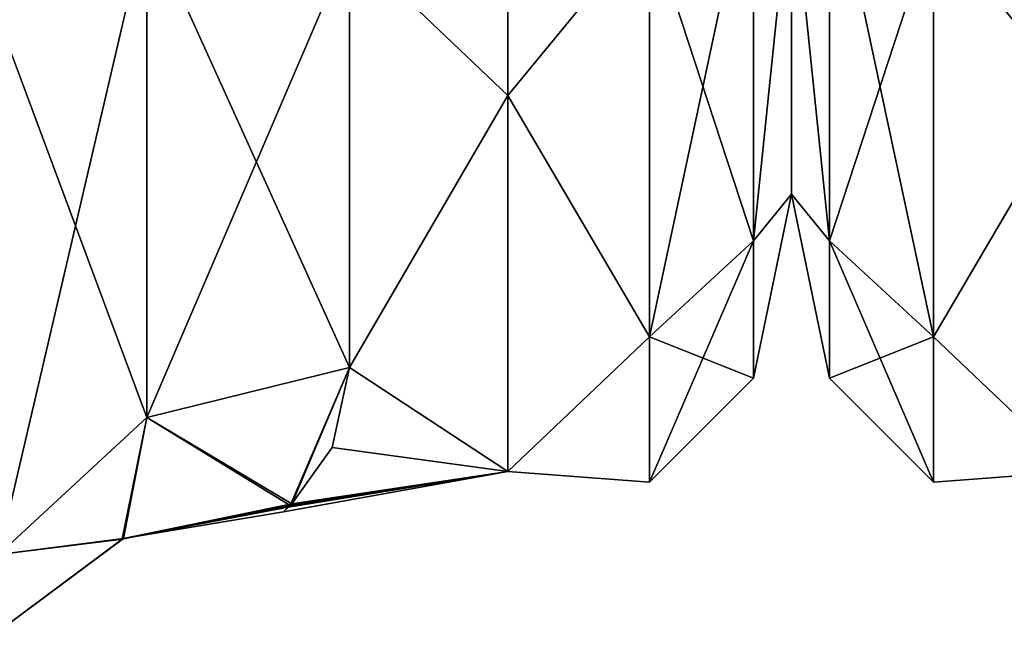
# Model space of a CAD drawing. Extents: x -23 to 470, y -1800 to 0.
# Tile 215 of 256: x 266.48 to 278.62, y -53.5 to -45.83. Entities that reach past the tile are written whole.
import ezdxf

# ---------------------------------------------------------------- set-up
doc = ezdxf.new("R2010")
doc.units = 0
doc.header["$LTSCALE"] = 17.087905
for name, color, linetype in [('275', 7, 'CONTINUOUS'), ('277', 7, 'CONTINUOUS'), ('291', 7, 'CONTINUOUS'), ('292', 7, 'CONTINUOUS'), ('296', 7, 'CONTINUOUS'), ('332', 7, 'CONTINUOUS'), ('346', 7, 'CONTINUOUS'), ('362', 7, 'CONTINUOUS')]:
    doc.layers.add(name, color=color, linetype=linetype)

msp = doc.modelspace()

# ---------------------------------------------------------------- linework, layer by layer
at = {"layer": '275', "linetype": 'CONTINUOUS'}
for points in [[(276, -8.022, 4.581), (276, -11.991, 12.803), (276, -47.978, 4.582), (276, -8.022, 4.581)], [(276, -8.022, -4.582), (276, -8.022, 4.581), (276, -47.978, -4.581), (276, -8.022, -4.582)], [(276, -47.978, -4.581), (276, -8.022, 4.581), (276, -47.978, 4.582), (276, -47.978, -4.581)], [(276, -44.009, -12.803), (276, -8.022, -4.582), (276, -47.978, -4.581), (276, -44.009, -12.803)], [(276, -47.978, 4.582), (276, -11.991, 12.803), (276, -44.009, 12.803), (276, -47.978, 4.582)]]:
    msp.add_3dface(points, dxfattribs=at)
at = {"layer": '277', "linetype": 'CONTINUOUS'}
for points in [[(272.5, -46.764, 14.964), (272.5, -38.413, 21.623), (270.55, -44.9, 17.041), (272.5, -46.764, 14.964)], [(272.5, -38.413, -21.623), (272.5, -46.764, -14.964), (270.55, -44.9, -17.041), (272.5, -38.413, -21.623)], [(270.55, -50.115, 9.323), (272.5, -46.764, 14.964), (270.55, -44.9, 17.041), (270.55, -50.115, 9.323)], [(270.55, -44.9, -17.041), (272.5, -46.764, -14.964), (270.55, -50.115, -9.323), (270.55, -44.9, -17.041)], [(272.5, -51.398, 5.341), (272.5, -46.764, 14.964), (270.55, -50.115, 9.323), (272.5, -51.398, 5.341)], [(272.5, -46.764, -14.964), (272.5, -51.398, -5.34), (270.55, -50.115, -9.323), (272.5, -46.764, -14.964)], [(269.817, -51.819, 2.942), (272.5, -51.398, 5.341), (270.55, -50.115, 9.323), (269.817, -51.819, 2.942)], [(270.55, -50.115, -9.323), (272.5, -51.398, -5.34), (270.334, -51.104, -6.496), (270.55, -50.115, -9.323)], [(270.334, -51.104, -6.496), (272.5, -51.398, -5.34), (269.836, -51.797, -3.115), (270.334, -51.104, -6.496)], [(269.794, -51.839, -2.771), (272.5, -51.398, 5.341), (269.734, -51.896, 2.235), (269.794, -51.839, -2.771)], [(269.734, -51.896, 2.235), (272.5, -51.398, 5.341), (269.817, -51.819, 2.942), (269.734, -51.896, 2.235)], [(269.836, -51.797, -3.115), (272.5, -51.398, 5.341), (269.794, -51.839, -2.771), (269.836, -51.797, -3.115)], [(272.5, -51.398, -5.34), (272.5, -51.398, 5.341), (269.836, -51.797, -3.115), (272.5, -51.398, -5.34)]]:
    msp.add_3dface(points, dxfattribs=at)
at = {"layer": '291', "linetype": 'CONTINUOUS'}
for points in [[(266.219, -45.829, -19.608), (266.219, -35.932, -25.286), (268.051, -44.596, -18.252), (266.219, -45.829, -19.608)], [(268.05, -50.733, -9.583), (266.219, -45.829, -19.608), (268.051, -44.596, -18.252), (268.05, -50.733, -9.583)], [(270.55, -50.115, -9.323), (268.05, -50.733, -9.583), (268.051, -44.596, -18.252), (270.55, -50.115, -9.323)], [(270.55, -44.9, -17.041), (270.55, -50.115, -9.323), (268.051, -44.596, -18.252), (270.55, -44.9, -17.041)], [(268.05, -50.733, -9.583), (266.219, -52.421, -10.295), (266.219, -45.829, -19.608), (268.05, -50.733, -9.583)]]:
    msp.add_3dface(points, dxfattribs=at)
at = {"layer": '292', "linetype": 'CONTINUOUS'}
for points in [[(266.219, -45.829, 19.608), (266.219, -52.421, 10.295), (268.051, -44.596, 18.252), (266.219, -45.829, 19.608)], [(268.051, -44.596, 18.252), (266.219, -52.421, 10.295), (268.05, -50.733, 9.583), (268.051, -44.596, 18.252)], [(270.55, -44.9, 17.041), (268.051, -44.596, 18.252), (268.05, -50.733, 9.583), (270.55, -44.9, 17.041)], [(270.55, -50.115, 9.323), (270.55, -44.9, 17.041), (268.05, -50.733, 9.583), (270.55, -50.115, 9.323)]]:
    msp.add_3dface(points, dxfattribs=at)
at = {"layer": '296', "linetype": 'CONTINUOUS'}
for points in [[(272.5, -38.413, 21.623), (272.5, -46.764, 14.964), (274.25, -44.639, 16.639), (272.5, -38.413, 21.623)], [(272.5, -46.764, -14.964), (272.5, -38.413, -21.623), (274.25, -44.639, -16.639), (272.5, -46.764, -14.964)], [(275.532, -43.732, -15.732), (275.532, -48.555, -8.514), (274.25, -44.639, -16.639), (275.532, -43.732, -15.732)], [(275.532, -48.555, 8.514), (275.532, -43.732, 15.732), (274.25, -49.74, 9.005), (275.532, -48.555, 8.514)], [(274.25, -49.74, 9.005), (275.532, -43.732, 15.732), (274.25, -44.639, 16.639), (274.25, -49.74, 9.005)], [(275.532, -43.732, -15.732), (276, -44.009, -12.803), (275.532, -48.555, -8.514), (275.532, -43.732, -15.732)], [(275.532, -48.555, 8.514), (276, -44.009, 12.803), (275.532, -43.732, 15.732), (275.532, -48.555, 8.514)], [(276, -44.009, -12.803), (276, -47.978, -4.581), (275.532, -48.555, -8.514), (276, -44.009, -12.803)], [(276, -47.978, 4.582), (276, -44.009, 12.803), (275.532, -48.555, 8.514), (276, -47.978, 4.582)], [(272.5, -46.764, 14.964), (274.25, -49.74, 9.005), (274.25, -44.639, 16.639), (272.5, -46.764, 14.964)], [(272.5, -46.764, -14.964), (274.25, -44.639, -16.639), (274.25, -49.74, -9.005), (272.5, -46.764, -14.964)], [(274.25, -44.639, -16.639), (275.532, -48.555, -8.514), (274.25, -49.74, -9.005), (274.25, -44.639, -16.639)], [(272.5, -46.764, 14.964), (272.5, -51.398, 5.341), (274.25, -49.74, 9.005), (272.5, -46.764, 14.964)], [(272.5, -51.398, -5.34), (272.5, -46.764, -14.964), (274.25, -49.74, -9.005), (272.5, -51.398, -5.34)], [(276, -47.978, -4.581), (276, -47.978, 4.582), (275.532, -50.248, 0), (276, -47.978, -4.581)], [(275.532, -48.555, -8.514), (276, -47.978, -4.581), (275.532, -50.248, 0), (275.532, -48.555, -8.514)], [(275.532, -50.248, 0), (276, -47.978, 4.582), (275.532, -48.555, 8.514), (275.532, -50.248, 0)], [(275.532, -48.555, -8.514), (275.532, -50.248, 0), (274.25, -49.74, -9.005), (275.532, -48.555, -8.514)], [(275.532, -50.248, 0), (275.532, -48.555, 8.514), (274.25, -51.531, 0), (275.532, -50.248, 0)], [(274.25, -51.531, 0), (275.532, -48.555, 8.514), (274.25, -49.74, 9.005), (274.25, -51.531, 0)], [(272.5, -51.398, 5.341), (274.25, -51.531, 0), (274.25, -49.74, 9.005), (272.5, -51.398, 5.341)], [(272.5, -51.398, -5.34), (274.25, -49.74, -9.005), (274.25, -51.531, 0), (272.5, -51.398, -5.34)], [(274.25, -49.74, -9.005), (275.532, -50.248, 0), (274.25, -51.531, 0), (274.25, -49.74, -9.005)], [(272.5, -51.398, 5.341), (272.5, -51.398, -5.34), (274.25, -51.531, 0), (272.5, -51.398, 5.341)]]:
    msp.add_3dface(points, dxfattribs=at)
at = {"layer": '332', "linetype": 'CONTINUOUS'}
for points in [[(270.55, -50.115, -9.323), (269.836, -51.797, -3.115), (268.05, -50.733, -9.583), (270.55, -50.115, -9.323)], [(269.817, -51.819, 2.942), (270.55, -50.115, 9.323), (268.05, -50.733, 9.583), (269.817, -51.819, 2.942)], [(270.55, -50.115, -9.323), (270.334, -51.104, -6.496), (269.836, -51.797, -3.115), (270.55, -50.115, -9.323)], [(268.05, -50.733, 9.583), (266.219, -52.421, 10.295), (267.762, -52.225, 3.337), (268.05, -50.733, 9.583)], [(268.05, -50.733, -9.583), (267.747, -52.231, -3.35), (266.219, -52.421, -10.295), (268.05, -50.733, -9.583)], [(269.836, -51.797, -3.115), (267.747, -52.231, -3.35), (268.05, -50.733, -9.583), (269.836, -51.797, -3.115)], [(269.817, -51.819, 2.942), (268.05, -50.733, 9.583), (267.762, -52.225, 3.337), (269.817, -51.819, 2.942)], [(267.747, -52.231, -3.35), (269.836, -51.797, -3.115), (267.762, -52.225, 3.337), (267.747, -52.231, -3.35)], [(269.836, -51.797, -3.115), (269.794, -51.839, -2.771), (267.762, -52.225, 3.337), (269.836, -51.797, -3.115)], [(269.734, -51.896, 2.235), (269.817, -51.819, 2.942), (267.762, -52.225, 3.337), (269.734, -51.896, 2.235)], [(269.794, -51.839, -2.771), (269.734, -51.896, 2.235), (267.762, -52.225, 3.337), (269.794, -51.839, -2.771)], [(267.747, -52.231, -3.35), (266.038, -53.504, -3.698), (266.219, -52.421, -10.295), (267.747, -52.231, -3.35)], [(266.038, -53.504, -3.698), (267.747, -52.231, -3.35), (266.043, -53.499, 3.685), (266.038, -53.504, -3.698)], [(267.762, -52.225, 3.337), (266.219, -52.421, 10.295), (266.043, -53.499, 3.685), (267.762, -52.225, 3.337)], [(267.747, -52.231, -3.35), (267.762, -52.225, 3.337), (266.043, -53.499, 3.685), (267.747, -52.231, -3.35)]]:
    msp.add_3dface(points, dxfattribs=at)
at = {"layer": '346', "linetype": 'CONTINUOUS'}
for points in [[(276, -8.022, -4.581), (276, -11.991, -12.803), (276, -47.978, -4.582), (276, -8.022, -4.581)], [(276, -8.022, 4.582), (276, -8.022, -4.581), (276, -47.978, 4.581), (276, -8.022, 4.582)], [(276, -47.978, 4.581), (276, -8.022, -4.581), (276, -47.978, -4.582), (276, -47.978, 4.581)], [(276, -44.009, 12.803), (276, -8.022, 4.582), (276, -47.978, 4.581), (276, -44.009, 12.803)], [(276, -47.978, -4.582), (276, -11.991, -12.803), (276, -44.009, -12.803), (276, -47.978, -4.582)]]:
    msp.add_3dface(points, dxfattribs=at)
at = {"layer": '362', "linetype": 'CONTINUOUS'}
for points in [[(279.5, -38.413, -21.623), (279.5, -46.764, -14.964), (277.75, -44.639, -16.639), (279.5, -38.413, -21.623)], [(279.5, -46.764, 14.964), (279.5, -38.413, 21.623), (277.75, -44.639, 16.639), (279.5, -46.764, 14.964)], [(276.468, -43.732, 15.732), (276, -44.009, 12.803), (276.468, -48.555, 8.514), (276.468, -43.732, 15.732)], [(276.468, -48.555, -8.514), (276, -44.009, -12.803), (276.468, -43.732, -15.732), (276.468, -48.555, -8.514)], [(276.468, -43.732, 15.732), (276.468, -48.555, 8.514), (277.75, -44.639, 16.639), (276.468, -43.732, 15.732)], [(276.468, -48.555, -8.514), (276.468, -43.732, -15.732), (277.75, -49.74, -9.005), (276.468, -48.555, -8.514)], [(277.75, -49.74, -9.005), (276.468, -43.732, -15.732), (277.75, -44.639, -16.639), (277.75, -49.74, -9.005)], [(276, -44.009, 12.803), (276, -47.978, 4.581), (276.468, -48.555, 8.514), (276, -44.009, 12.803)], [(276, -47.978, -4.582), (276, -44.009, -12.803), (276.468, -48.555, -8.514), (276, -47.978, -4.582)], [(277.75, -44.639, 16.639), (276.468, -48.555, 8.514), (277.75, -49.74, 9.005), (277.75, -44.639, 16.639)], [(279.5, -46.764, -14.964), (277.75, -49.74, -9.005), (277.75, -44.639, -16.639), (279.5, -46.764, -14.964)], [(279.5, -46.764, 14.964), (277.75, -44.639, 16.639), (277.75, -49.74, 9.005), (279.5, -46.764, 14.964)], [(279.5, -46.764, -14.964), (279.5, -51.398, -5.341), (277.75, -49.74, -9.005), (279.5, -46.764, -14.964)], [(279.5, -51.398, 5.34), (279.5, -46.764, 14.964), (277.75, -49.74, 9.005), (279.5, -51.398, 5.34)], [(276, -47.978, 4.581), (276, -47.978, -4.582), (276.468, -50.248, 0), (276, -47.978, 4.581)], [(276.468, -48.555, 8.514), (276, -47.978, 4.581), (276.468, -50.248, 0), (276.468, -48.555, 8.514)], [(276.468, -50.248, 0), (276, -47.978, -4.582), (276.468, -48.555, -8.514), (276.468, -50.248, 0)], [(276.468, -48.555, 8.514), (276.468, -50.248, 0), (277.75, -49.74, 9.005), (276.468, -48.555, 8.514)], [(276.468, -50.248, 0), (276.468, -48.555, -8.514), (277.75, -51.531, 0), (276.468, -50.248, 0)], [(277.75, -51.531, 0), (276.468, -48.555, -8.514), (277.75, -49.74, -9.005), (277.75, -51.531, 0)], [(277.75, -49.74, 9.005), (276.468, -50.248, 0), (277.75, -51.531, 0), (277.75, -49.74, 9.005)], [(279.5, -51.398, -5.341), (277.75, -51.531, 0), (277.75, -49.74, -9.005), (279.5, -51.398, -5.341)], [(279.5, -51.398, 5.34), (277.75, -49.74, 9.005), (277.75, -51.531, 0), (279.5, -51.398, 5.34)], [(279.5, -51.398, -5.341), (279.5, -51.398, 5.34), (277.75, -51.531, 0), (279.5, -51.398, -5.341)]]:
    msp.add_3dface(points, dxfattribs=at)

doc.saveas('drawing.dxf')
